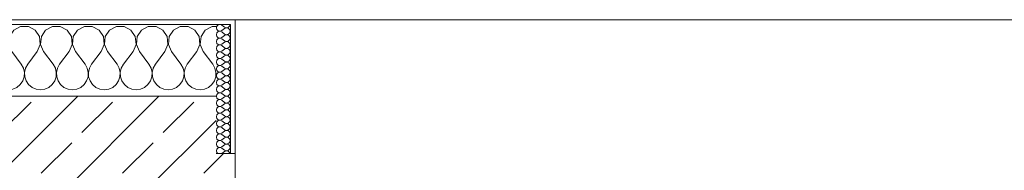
# Model space of a CAD drawing. Header units: metres. Extents: x -3.6 to 84.5, y -11 to 16.8.
# Tile 155 of 228: x 33.09 to 35.146, y 13.54 to 13.855. Entities that reach past the tile are written whole.
import ezdxf

# ---------------------------------------------------------------- set-up
doc = ezdxf.new("R2010")
doc.units = ezdxf.units.M
doc.header["$MEASUREMENT"] = 0
doc.layers.add('604 - Struktur.Wand Aussen', color=7, linetype='Continuous')
pattern_1 = [(0, (0, 0), (0, 0.08660254), [0, -0.05]), (0, (0.025, 0.0433), (0, 0.08660254), [0, -0.05])]

# ---------------------------------------------------------------- blocks, each defined once
blk = doc.blocks.new('*X25')
at = {"layer": '604 - Struktur.Wand Aussen', "color": 7, "linetype": 'Continuous', "lineweight": 5}
for p, q in [((32.3891, 13.833), (32.38, 13.8379)), ((32.4252, 13.8407), (32.4109, 13.833)), ((32.4415, 13.8407), (32.4252, 13.8407)), ((32.4558, 13.833), (32.4415, 13.8407)), ((32.4919, 13.8407), (32.4776, 13.833)), ((32.5081, 13.8407), (32.4919, 13.8407)), ((32.5224, 13.833), (32.5081, 13.8407)), ((32.5585, 13.8407), (32.5442, 13.833)), ((32.5748, 13.8407), (32.5585, 13.8407)), ((32.5891, 13.833), (32.5748, 13.8407)), ((32.6252, 13.8407), (32.6109, 13.833)), ((32.6415, 13.8407), (32.6252, 13.8407)), ((32.6558, 13.833), (32.6415, 13.8407)), ((32.6919, 13.8407), (32.6776, 13.833)), ((32.7081, 13.8407), (32.6919, 13.8407)), ((32.7224, 13.833), (32.7081, 13.8407)), ((32.7585, 13.8407), (32.7442, 13.833)), ((32.7748, 13.8407), (32.7585, 13.8407)), ((32.7891, 13.833), (32.7748, 13.8407)), ((32.8252, 13.8407), (32.8109, 13.833)), ((32.8415, 13.8407), (32.8252, 13.8407)), ((32.8558, 13.833), (32.8415, 13.8407)), ((32.8919, 13.8407), (32.8776, 13.833)), ((32.9081, 13.8407), (32.8919, 13.8407)), ((32.9224, 13.833), (32.9081, 13.8407)), ((32.9585, 13.8407), (32.9442, 13.833)), ((32.9748, 13.8407), (32.9585, 13.8407)), ((32.9891, 13.833), (32.9748, 13.8407)), ((33.0252, 13.8407), (33.0109, 13.833)), ((33.0415, 13.8407), (33.0252, 13.8407)), ((33.0558, 13.833), (33.0415, 13.8407)), ((33.0919, 13.8407), (33.0776, 13.833)), ((33.1081, 13.8407), (33.0919, 13.8407)), ((33.1224, 13.833), (33.1081, 13.8407)), ((33.1585, 13.8407), (33.1442, 13.833)), ((33.1748, 13.8407), (33.1585, 13.8407)), ((33.1891, 13.833), (33.1748, 13.8407)), ((33.2252, 13.8407), (33.2109, 13.833)), ((33.2415, 13.8407), (33.2252, 13.8407)), ((33.2558, 13.833), (33.2415, 13.8407)), ((33.2919, 13.8407), (33.2776, 13.833)), ((33.3081, 13.8407), (33.2919, 13.8407)), ((33.3224, 13.833), (33.3081, 13.8407)), ((33.3585, 13.8407), (33.3442, 13.833)), ((33.3748, 13.8407), (33.3585, 13.8407)), ((33.3891, 13.833), (33.3748, 13.8407)), ((33.4252, 13.8407), (33.4109, 13.833)), ((33.4415, 13.8407), (33.4252, 13.8407)), ((33.4558, 13.833), (33.4415, 13.8407)), ((33.4919, 13.8407), (33.4776, 13.833)), ((33.5, 13.8407), (33.4919, 13.8407)), ((32.3981, 13.8195), (32.3891, 13.833)), ((32.3996, 13.8033), (32.3981, 13.8195)), ((32.4019, 13.8195), (32.4004, 13.8033)), ((32.4109, 13.833), (32.4019, 13.8195)), ((32.4648, 13.8195), (32.4558, 13.833)), ((32.4663, 13.8033), (32.4648, 13.8195)), ((32.4686, 13.8195), (32.467, 13.8033)), ((32.4776, 13.833), (32.4686, 13.8195)), ((32.5314, 13.8195), (32.5224, 13.833)), ((32.533, 13.8033), (32.5314, 13.8195)), ((32.5352, 13.8195), (32.5337, 13.8033)), ((32.5442, 13.833), (32.5352, 13.8195)), ((32.5981, 13.8195), (32.5891, 13.833)), ((32.5996, 13.8033), (32.5981, 13.8195)), ((32.6019, 13.8195), (32.6004, 13.8033)), ((32.6109, 13.833), (32.6019, 13.8195)), ((32.6648, 13.8195), (32.6558, 13.833)), ((32.6663, 13.8033), (32.6648, 13.8195)), ((32.6686, 13.8195), (32.667, 13.8033)), ((32.6776, 13.833), (32.6686, 13.8195)), ((32.7314, 13.8195), (32.7224, 13.833)), ((32.733, 13.8033), (32.7314, 13.8195)), ((32.7352, 13.8195), (32.7337, 13.8033)), ((32.7442, 13.833), (32.7352, 13.8195)), ((32.7981, 13.8195), (32.7891, 13.833)), ((32.7996, 13.8033), (32.7981, 13.8195)), ((32.8019, 13.8195), (32.8004, 13.8033)), ((32.8109, 13.833), (32.8019, 13.8195)), ((32.8648, 13.8195), (32.8558, 13.833)), ((32.8663, 13.8033), (32.8648, 13.8195)), ((32.8686, 13.8195), (32.867, 13.8033)), ((32.8776, 13.833), (32.8686, 13.8195)), ((32.9314, 13.8195), (32.9224, 13.833)), ((32.933, 13.8033), (32.9314, 13.8195)), ((32.9352, 13.8195), (32.9337, 13.8033)), ((32.9442, 13.833), (32.9352, 13.8195)), ((32.9981, 13.8195), (32.9891, 13.833)), ((32.9996, 13.8033), (32.9981, 13.8195)), ((33.0019, 13.8195), (33.0004, 13.8033)), ((33.0109, 13.833), (33.0019, 13.8195)), ((33.0648, 13.8195), (33.0558, 13.833)), ((33.0663, 13.8033), (33.0648, 13.8195)), ((33.0686, 13.8195), (33.067, 13.8033)), ((33.0776, 13.833), (33.0686, 13.8195)), ((33.1314, 13.8195), (33.1224, 13.833)), ((33.133, 13.8033), (33.1314, 13.8195)), ((33.1352, 13.8195), (33.1337, 13.8033)), ((33.1442, 13.833), (33.1352, 13.8195)), ((33.1981, 13.8195), (33.1891, 13.833)), ((33.1996, 13.8033), (33.1981, 13.8195)), ((33.2019, 13.8195), (33.2004, 13.8033)), ((33.2109, 13.833), (33.2019, 13.8195)), ((33.2648, 13.8195), (33.2558, 13.833)), ((33.2663, 13.8033), (33.2648, 13.8195)), ((33.2686, 13.8195), (33.267, 13.8033)), ((33.2776, 13.833), (33.2686, 13.8195)), ((33.3314, 13.8195), (33.3224, 13.833)), ((33.333, 13.8033), (33.3314, 13.8195)), ((33.3352, 13.8195), (33.3337, 13.8033)), ((33.3442, 13.833), (33.3352, 13.8195)), ((33.3981, 13.8195), (33.3891, 13.833)), ((33.3996, 13.8033), (33.3981, 13.8195)), ((33.4019, 13.8195), (33.4004, 13.8033)), ((33.4109, 13.833), (33.4019, 13.8195)), ((33.4648, 13.8195), (33.4558, 13.833)), ((33.4663, 13.8033), (33.4648, 13.8195)), ((33.4686, 13.8195), (33.467, 13.8033)), ((33.4776, 13.833), (33.4686, 13.8195)), ((32.3933, 13.7883), (32.3996, 13.8033)), ((32.4004, 13.8033), (32.4067, 13.7883)), ((32.46, 13.7883), (32.4663, 13.8033)), ((32.467, 13.8033), (32.4733, 13.7883)), ((32.5267, 13.7883), (32.533, 13.8033)), ((32.5337, 13.8033), (32.54, 13.7883)), ((32.5933, 13.7883), (32.5996, 13.8033)), ((32.6004, 13.8033), (32.6067, 13.7883)), ((32.66, 13.7883), (32.6663, 13.8033)), ((32.667, 13.8033), (32.6733, 13.7883)), ((32.7267, 13.7883), (32.733, 13.8033)), ((32.7337, 13.8033), (32.74, 13.7883)), ((32.7933, 13.7883), (32.7996, 13.8033)), ((32.8004, 13.8033), (32.8067, 13.7883)), ((32.86, 13.7883), (32.8663, 13.8033)), ((32.867, 13.8033), (32.8733, 13.7883)), ((32.9267, 13.7883), (32.933, 13.8033)), ((32.9337, 13.8033), (32.94, 13.7883)), ((32.9933, 13.7883), (32.9996, 13.8033)), ((33.0004, 13.8033), (33.0067, 13.7883)), ((33.06, 13.7883), (33.0663, 13.8033)), ((33.067, 13.8033), (33.0733, 13.7883)), ((33.1267, 13.7883), (33.133, 13.8033)), ((33.1337, 13.8033), (33.14, 13.7883)), ((33.1933, 13.7883), (33.1996, 13.8033)), ((33.2004, 13.8033), (33.2067, 13.7883)), ((33.26, 13.7883), (33.2663, 13.8033)), ((33.267, 13.8033), (33.2733, 13.7883)), ((33.3267, 13.7883), (33.333, 13.8033)), ((33.3337, 13.8033), (33.34, 13.7883)), ((33.3933, 13.7883), (33.3996, 13.8033)), ((33.4004, 13.8033), (33.4067, 13.7883)), ((33.46, 13.7883), (33.4663, 13.8033)), ((33.467, 13.8033), (33.4733, 13.7883)), ((32.3933, 13.7883), (32.38, 13.7706)), ((32.4067, 13.7883), (32.4267, 13.7617)), ((32.46, 13.7883), (32.44, 13.7617)), ((32.4733, 13.7883), (32.4933, 13.7617)), ((32.5267, 13.7883), (32.5067, 13.7617)), ((32.54, 13.7883), (32.56, 13.7617)), ((32.5933, 13.7883), (32.5733, 13.7617)), ((32.6067, 13.7883), (32.6267, 13.7617)), ((32.66, 13.7883), (32.64, 13.7617)), ((32.6733, 13.7883), (32.6933, 13.7617)), ((32.7267, 13.7883), (32.7067, 13.7617)), ((32.74, 13.7883), (32.76, 13.7617)), ((32.7933, 13.7883), (32.7733, 13.7617)), ((32.8067, 13.7883), (32.8267, 13.7617)), ((32.86, 13.7883), (32.84, 13.7617)), ((32.8733, 13.7883), (32.8933, 13.7617)), ((32.9267, 13.7883), (32.9067, 13.7617)), ((32.94, 13.7883), (32.96, 13.7617)), ((32.9933, 13.7883), (32.9733, 13.7617)), ((33.0067, 13.7883), (33.0267, 13.7617)), ((33.06, 13.7883), (33.04, 13.7617)), ((33.0733, 13.7883), (33.0933, 13.7617)), ((33.1267, 13.7883), (33.1067, 13.7617)), ((33.14, 13.7883), (33.16, 13.7617)), ((33.1933, 13.7883), (33.1733, 13.7617)), ((33.2067, 13.7883), (33.2267, 13.7617)), ((33.26, 13.7883), (33.24, 13.7617)), ((33.2733, 13.7883), (33.2933, 13.7617)), ((33.3267, 13.7883), (33.3067, 13.7617)), ((33.34, 13.7883), (33.36, 13.7617)), ((33.3933, 13.7883), (33.3733, 13.7617)), ((33.4067, 13.7883), (33.4267, 13.7617)), ((33.46, 13.7883), (33.44, 13.7617)), ((33.4733, 13.7883), (33.4933, 13.7617)), ((32.4311, 13.7536), (32.4267, 13.7617)), ((32.44, 13.7617), (32.4355, 13.7536)), ((32.4978, 13.7536), (32.4933, 13.7617)), ((32.5067, 13.7617), (32.5022, 13.7536)), ((32.5645, 13.7536), (32.56, 13.7617)), ((32.5733, 13.7617), (32.5689, 13.7536)), ((32.6311, 13.7536), (32.6267, 13.7617)), ((32.64, 13.7617), (32.6355, 13.7536)), ((32.6978, 13.7536), (32.6933, 13.7617)), ((32.7067, 13.7617), (32.7022, 13.7536)), ((32.7645, 13.7536), (32.76, 13.7617)), ((32.7733, 13.7617), (32.7689, 13.7536)), ((32.8311, 13.7536), (32.8267, 13.7617)), ((32.84, 13.7617), (32.8355, 13.7536)), ((32.8978, 13.7536), (32.8933, 13.7617)), ((32.9067, 13.7617), (32.9022, 13.7536)), ((32.9645, 13.7536), (32.96, 13.7617)), ((32.9733, 13.7617), (32.9689, 13.7536)), ((33.0311, 13.7536), (33.0267, 13.7617)), ((33.04, 13.7617), (33.0355, 13.7536)), ((33.0978, 13.7536), (33.0933, 13.7617)), ((33.1067, 13.7617), (33.1022, 13.7536)), ((33.1645, 13.7536), (33.16, 13.7617)), ((33.1733, 13.7617), (33.1689, 13.7536)), ((33.2311, 13.7536), (33.2267, 13.7617)), ((33.24, 13.7617), (33.2355, 13.7536)), ((33.2978, 13.7536), (33.2933, 13.7617)), ((33.3067, 13.7617), (33.3022, 13.7536)), ((33.3645, 13.7536), (33.36, 13.7617)), ((33.3733, 13.7617), (33.3689, 13.7536)), ((33.4311, 13.7536), (33.4267, 13.7617)), ((33.44, 13.7617), (33.4355, 13.7536)), ((33.4978, 13.7536), (33.4933, 13.7617)), ((32.4298, 13.7268), (32.4328, 13.7355)), ((32.4332, 13.7447), (32.4311, 13.7536)), ((32.4328, 13.7355), (32.4332, 13.7447)), ((32.4355, 13.7536), (32.4335, 13.7447)), ((32.4335, 13.7447), (32.4339, 13.7355)), ((32.4339, 13.7355), (32.4369, 13.7268)), ((32.4965, 13.7268), (32.4994, 13.7355)), ((32.4999, 13.7447), (32.4978, 13.7536)), ((32.4994, 13.7355), (32.4999, 13.7447)), ((32.5022, 13.7536), (32.5001, 13.7447)), ((32.5001, 13.7447), (32.5006, 13.7355)), ((32.5006, 13.7355), (32.5035, 13.7268)), ((32.5631, 13.7268), (32.5661, 13.7355)), ((32.5665, 13.7447), (32.5645, 13.7536)), ((32.5661, 13.7355), (32.5665, 13.7447)), ((32.5689, 13.7536), (32.5668, 13.7447)), ((32.5668, 13.7447), (32.5672, 13.7355)), ((32.5672, 13.7355), (32.5702, 13.7268)), ((32.6298, 13.7268), (32.6328, 13.7355)), ((32.6332, 13.7447), (32.6311, 13.7536)), ((32.6328, 13.7355), (32.6332, 13.7447)), ((32.6355, 13.7536), (32.6335, 13.7447)), ((32.6335, 13.7447), (32.6339, 13.7355)), ((32.6339, 13.7355), (32.6369, 13.7268)), ((32.6965, 13.7268), (32.6994, 13.7355)), ((32.6999, 13.7447), (32.6978, 13.7536)), ((32.6994, 13.7355), (32.6999, 13.7447)), ((32.7022, 13.7536), (32.7001, 13.7447)), ((32.7001, 13.7447), (32.7006, 13.7355)), ((32.7006, 13.7355), (32.7035, 13.7268)), ((32.7631, 13.7268), (32.7661, 13.7355)), ((32.7665, 13.7447), (32.7645, 13.7536)), ((32.7661, 13.7355), (32.7665, 13.7447)), ((32.7689, 13.7536), (32.7668, 13.7447)), ((32.7668, 13.7447), (32.7672, 13.7355)), ((32.7672, 13.7355), (32.7702, 13.7268)), ((32.8298, 13.7268), (32.8328, 13.7355)), ((32.8332, 13.7447), (32.8311, 13.7536)), ((32.8328, 13.7355), (32.8332, 13.7447)), ((32.8355, 13.7536), (32.8335, 13.7447)), ((32.8335, 13.7447), (32.8339, 13.7355)), ((32.8339, 13.7355), (32.8369, 13.7268)), ((32.8965, 13.7268), (32.8994, 13.7355)), ((32.8999, 13.7447), (32.8978, 13.7536)), ((32.8994, 13.7355), (32.8999, 13.7447)), ((32.9022, 13.7536), (32.9001, 13.7447)), ((32.9001, 13.7447), (32.9006, 13.7355)), ((32.9006, 13.7355), (32.9035, 13.7268)), ((32.9631, 13.7268), (32.9661, 13.7355)), ((32.9665, 13.7447), (32.9645, 13.7536)), ((32.9661, 13.7355), (32.9665, 13.7447)), ((32.9689, 13.7536), (32.9668, 13.7447)), ((32.9668, 13.7447), (32.9672, 13.7355)), ((32.9672, 13.7355), (32.9702, 13.7268)), ((33.0298, 13.7268), (33.0328, 13.7355)), ((33.0332, 13.7447), (33.0311, 13.7536)), ((33.0328, 13.7355), (33.0332, 13.7447)), ((33.0355, 13.7536), (33.0335, 13.7447)), ((33.0335, 13.7447), (33.0339, 13.7355)), ((33.0339, 13.7355), (33.0369, 13.7268)), ((33.0965, 13.7268), (33.0994, 13.7355)), ((33.0999, 13.7447), (33.0978, 13.7536)), ((33.0994, 13.7355), (33.0999, 13.7447)), ((33.1022, 13.7536), (33.1001, 13.7447)), ((33.1001, 13.7447), (33.1006, 13.7355)), ((33.1006, 13.7355), (33.1035, 13.7268)), ((33.1631, 13.7268), (33.1661, 13.7355)), ((33.1665, 13.7447), (33.1645, 13.7536)), ((33.1661, 13.7355), (33.1665, 13.7447)), ((33.1689, 13.7536), (33.1668, 13.7447)), ((33.1668, 13.7447), (33.1672, 13.7355)), ((33.1672, 13.7355), (33.1702, 13.7268)), ((33.2298, 13.7268), (33.2328, 13.7355)), ((33.2332, 13.7447), (33.2311, 13.7536)), ((33.2328, 13.7355), (33.2332, 13.7447)), ((33.2355, 13.7536), (33.2335, 13.7447)), ((33.2335, 13.7447), (33.2339, 13.7355)), ((33.2339, 13.7355), (33.2369, 13.7268)), ((33.2965, 13.7268), (33.2994, 13.7355)), ((33.2999, 13.7447), (33.2978, 13.7536)), ((33.2994, 13.7355), (33.2999, 13.7447)), ((33.3022, 13.7536), (33.3001, 13.7447)), ((33.3001, 13.7447), (33.3006, 13.7355)), ((33.3006, 13.7355), (33.3035, 13.7268)), ((33.3631, 13.7268), (33.3661, 13.7355)), ((33.3665, 13.7447), (33.3645, 13.7536)), ((33.3661, 13.7355), (33.3665, 13.7447)), ((33.3689, 13.7536), (33.3668, 13.7447)), ((33.3668, 13.7447), (33.3672, 13.7355)), ((33.3672, 13.7355), (33.3702, 13.7268)), ((33.4298, 13.7268), (33.4328, 13.7355)), ((33.4332, 13.7447), (33.4311, 13.7536)), ((33.4328, 13.7355), (33.4332, 13.7447)), ((33.4355, 13.7536), (33.4335, 13.7447)), ((33.4335, 13.7447), (33.4339, 13.7355)), ((33.4339, 13.7355), (33.4369, 13.7268)), ((33.4965, 13.7268), (33.4994, 13.7355)), ((33.4999, 13.7447), (33.4978, 13.7536)), ((33.4994, 13.7355), (33.4999, 13.7447)), ((32.38, 13.7154), (32.3825, 13.7133)), ((32.4175, 13.7133), (32.4246, 13.7192)), ((32.4246, 13.7192), (32.4298, 13.7268)), ((32.4369, 13.7268), (32.4421, 13.7192)), ((32.4421, 13.7192), (32.4491, 13.7133)), ((32.4842, 13.7133), (32.4913, 13.7192)), ((32.4913, 13.7192), (32.4965, 13.7268)), ((32.5035, 13.7268), (32.5087, 13.7192)), ((32.5087, 13.7192), (32.5158, 13.7133)), ((32.5509, 13.7133), (32.5579, 13.7192)), ((32.5579, 13.7192), (32.5631, 13.7268)), ((32.5702, 13.7268), (32.5754, 13.7192)), ((32.5754, 13.7192), (32.5825, 13.7133)), ((32.6175, 13.7133), (32.6246, 13.7192)), ((32.6246, 13.7192), (32.6298, 13.7268)), ((32.6369, 13.7268), (32.6421, 13.7192)), ((32.6421, 13.7192), (32.6491, 13.7133)), ((32.6842, 13.7133), (32.6913, 13.7192)), ((32.6913, 13.7192), (32.6965, 13.7268)), ((32.7035, 13.7268), (32.7087, 13.7192)), ((32.7087, 13.7192), (32.7158, 13.7133)), ((32.7509, 13.7133), (32.7579, 13.7192)), ((32.7579, 13.7192), (32.7631, 13.7268)), ((32.7702, 13.7268), (32.7754, 13.7192)), ((32.7754, 13.7192), (32.7825, 13.7133)), ((32.8175, 13.7133), (32.8246, 13.7192)), ((32.8246, 13.7192), (32.8298, 13.7268)), ((32.8369, 13.7268), (32.8421, 13.7192)), ((32.8421, 13.7192), (32.8491, 13.7133)), ((32.8842, 13.7133), (32.8913, 13.7192)), ((32.8913, 13.7192), (32.8965, 13.7268)), ((32.9035, 13.7268), (32.9087, 13.7192)), ((32.9087, 13.7192), (32.9158, 13.7133)), ((32.9509, 13.7133), (32.9579, 13.7192)), ((32.9579, 13.7192), (32.9631, 13.7268)), ((32.9702, 13.7268), (32.9754, 13.7192)), ((32.9754, 13.7192), (32.9825, 13.7133)), ((33.0175, 13.7133), (33.0246, 13.7192)), ((33.0246, 13.7192), (33.0298, 13.7268)), ((33.0369, 13.7268), (33.0421, 13.7192)), ((33.0421, 13.7192), (33.0491, 13.7133)), ((33.0842, 13.7133), (33.0913, 13.7192)), ((33.0913, 13.7192), (33.0965, 13.7268)), ((33.1035, 13.7268), (33.1087, 13.7192)), ((33.1087, 13.7192), (33.1158, 13.7133)), ((33.1509, 13.7133), (33.1579, 13.7192)), ((33.1579, 13.7192), (33.1631, 13.7268)), ((33.1702, 13.7268), (33.1754, 13.7192)), ((33.1754, 13.7192), (33.1825, 13.7133)), ((33.2175, 13.7133), (33.2246, 13.7192)), ((33.2246, 13.7192), (33.2298, 13.7268)), ((33.2369, 13.7268), (33.2421, 13.7192)), ((33.2421, 13.7192), (33.2491, 13.7133)), ((33.2842, 13.7133), (33.2913, 13.7192)), ((33.2913, 13.7192), (33.2965, 13.7268)), ((33.3035, 13.7268), (33.3087, 13.7192)), ((33.3087, 13.7192), (33.3158, 13.7133)), ((33.3509, 13.7133), (33.3579, 13.7192)), ((33.3579, 13.7192), (33.3631, 13.7268)), ((33.3702, 13.7268), (33.3754, 13.7192)), ((33.3754, 13.7192), (33.3825, 13.7133)), ((33.4175, 13.7133), (33.4246, 13.7192)), ((33.4246, 13.7192), (33.4298, 13.7268)), ((33.4369, 13.7268), (33.4421, 13.7192)), ((33.4421, 13.7192), (33.4491, 13.7133)), ((33.4842, 13.7133), (33.4913, 13.7192)), ((33.4913, 13.7192), (33.4965, 13.7268)), ((32.3825, 13.7133), (32.3909, 13.7096)), ((32.3909, 13.7096), (32.4, 13.7083)), ((32.4, 13.7083), (32.4091, 13.7096)), ((32.4091, 13.7096), (32.4175, 13.7133)), ((32.4491, 13.7133), (32.4576, 13.7096)), ((32.4576, 13.7096), (32.4667, 13.7083)), ((32.4667, 13.7083), (32.4758, 13.7096)), ((32.4758, 13.7096), (32.4842, 13.7133)), ((32.5158, 13.7133), (32.5242, 13.7096)), ((32.5242, 13.7096), (32.5333, 13.7083)), ((32.5333, 13.7083), (32.5424, 13.7096)), ((32.5424, 13.7096), (32.5509, 13.7133)), ((32.5825, 13.7133), (32.5909, 13.7096)), ((32.5909, 13.7096), (32.6, 13.7083)), ((32.6, 13.7083), (32.6091, 13.7096)), ((32.6091, 13.7096), (32.6175, 13.7133)), ((32.6491, 13.7133), (32.6576, 13.7096)), ((32.6576, 13.7096), (32.6667, 13.7083)), ((32.6667, 13.7083), (32.6758, 13.7096)), ((32.6758, 13.7096), (32.6842, 13.7133)), ((32.7158, 13.7133), (32.7242, 13.7096)), ((32.7242, 13.7096), (32.7333, 13.7083)), ((32.7333, 13.7083), (32.7424, 13.7096)), ((32.7424, 13.7096), (32.7509, 13.7133)), ((32.7825, 13.7133), (32.7909, 13.7096)), ((32.7909, 13.7096), (32.8, 13.7083)), ((32.8, 13.7083), (32.8091, 13.7096)), ((32.8091, 13.7096), (32.8175, 13.7133)), ((32.8491, 13.7133), (32.8576, 13.7096)), ((32.8576, 13.7096), (32.8667, 13.7083)), ((32.8667, 13.7083), (32.8758, 13.7096)), ((32.8758, 13.7096), (32.8842, 13.7133)), ((32.9158, 13.7133), (32.9242, 13.7096)), ((32.9242, 13.7096), (32.9333, 13.7083)), ((32.9333, 13.7083), (32.9424, 13.7096)), ((32.9424, 13.7096), (32.9509, 13.7133)), ((32.9825, 13.7133), (32.9909, 13.7096)), ((32.9909, 13.7096), (33, 13.7083)), ((33, 13.7083), (33.0091, 13.7096)), ((33.0091, 13.7096), (33.0175, 13.7133)), ((33.0491, 13.7133), (33.0576, 13.7096)), ((33.0576, 13.7096), (33.0667, 13.7083)), ((33.0667, 13.7083), (33.0758, 13.7096)), ((33.0758, 13.7096), (33.0842, 13.7133)), ((33.1158, 13.7133), (33.1242, 13.7096)), ((33.1242, 13.7096), (33.1333, 13.7083)), ((33.1333, 13.7083), (33.1424, 13.7096)), ((33.1424, 13.7096), (33.1509, 13.7133)), ((33.1825, 13.7133), (33.1909, 13.7096)), ((33.1909, 13.7096), (33.2, 13.7083)), ((33.2, 13.7083), (33.2091, 13.7096)), ((33.2091, 13.7096), (33.2175, 13.7133)), ((33.2491, 13.7133), (33.2576, 13.7096)), ((33.2576, 13.7096), (33.2667, 13.7083)), ((33.2667, 13.7083), (33.2758, 13.7096)), ((33.2758, 13.7096), (33.2842, 13.7133)), ((33.3158, 13.7133), (33.3242, 13.7096)), ((33.3242, 13.7096), (33.3333, 13.7083)), ((33.3333, 13.7083), (33.3424, 13.7096)), ((33.3424, 13.7096), (33.3509, 13.7133)), ((33.3825, 13.7133), (33.3909, 13.7096)), ((33.3909, 13.7096), (33.4, 13.7083)), ((33.4, 13.7083), (33.4091, 13.7096)), ((33.4091, 13.7096), (33.4175, 13.7133)), ((33.4491, 13.7133), (33.4576, 13.7096)), ((33.4576, 13.7096), (33.4667, 13.7083)), ((33.4667, 13.7083), (33.4758, 13.7096)), ((33.4758, 13.7096), (33.4842, 13.7133))]:
    blk.add_line(p, q, dxfattribs=at)
blk = doc.blocks.new('*X52')
at = {"layer": '604 - Struktur.Wand Aussen', "color": 7, "linetype": 'Continuous', "lineweight": 5}
for p, q in [((33.5018, 13.8416), (33.5007, 13.8379)), ((33.5007, 13.8379), (33.5018, 13.8341)), ((33.5047, 13.8442), (33.5018, 13.8416)), ((33.5085, 13.845), (33.5047, 13.8442)), ((33.5121, 13.8436), (33.5085, 13.845)), ((33.5121, 13.8436), (33.5179, 13.8393)), ((33.5179, 13.8393), (33.5196, 13.8383)), ((33.5196, 13.8374), (33.5179, 13.8364)), ((33.5196, 13.8383), (33.5215, 13.8379)), ((33.5215, 13.8378), (33.5196, 13.8374)), ((33.5215, 13.8379), (33.5235, 13.838)), ((33.5235, 13.8377), (33.5215, 13.8378)), ((33.5235, 13.838), (33.5253, 13.8386)), ((33.5253, 13.8371), (33.5235, 13.8377)), ((33.5253, 13.8386), (33.527, 13.8397)), ((33.527, 13.836), (33.5253, 13.8371)), ((33.527, 13.8397), (33.5282, 13.8412)), ((33.5282, 13.8412), (33.529, 13.843)), ((33.529, 13.843), (33.5293, 13.845)), ((33.5018, 13.8273), (33.5007, 13.8236)), ((33.5007, 13.8236), (33.5018, 13.8198)), ((33.5018, 13.8341), (33.5047, 13.8315)), ((33.5047, 13.83), (33.5018, 13.8273)), ((33.5018, 13.8198), (33.5047, 13.8172)), ((33.5047, 13.8315), (33.5085, 13.8307)), ((33.5085, 13.8307), (33.5047, 13.83)), ((33.5047, 13.8172), (33.5085, 13.8165)), ((33.5085, 13.8164), (33.5047, 13.8157)), ((33.5085, 13.8307), (33.5121, 13.8321)), ((33.5121, 13.8293), (33.5085, 13.8307)), ((33.5085, 13.8165), (33.5121, 13.8179)), ((33.5121, 13.815), (33.5085, 13.8164)), ((33.5121, 13.8321), (33.5179, 13.8364)), ((33.5121, 13.8293), (33.5179, 13.825)), ((33.5121, 13.8179), (33.5179, 13.8221)), ((33.5179, 13.825), (33.5196, 13.824)), ((33.5196, 13.8231), (33.5179, 13.8221)), ((33.5196, 13.824), (33.5215, 13.8236)), ((33.5215, 13.8235), (33.5196, 13.8231)), ((33.5215, 13.8236), (33.5235, 13.8237)), ((33.5235, 13.8234), (33.5215, 13.8235)), ((33.5235, 13.8237), (33.5253, 13.8243)), ((33.5253, 13.8228), (33.5235, 13.8234)), ((33.5253, 13.8243), (33.527, 13.8254)), ((33.527, 13.8217), (33.5253, 13.8228)), ((33.5282, 13.8345), (33.527, 13.836)), ((33.527, 13.8254), (33.5282, 13.827)), ((33.5282, 13.8202), (33.527, 13.8217)), ((33.529, 13.8327), (33.5282, 13.8345)), ((33.5282, 13.827), (33.529, 13.8288)), ((33.529, 13.8184), (33.5282, 13.8202)), ((33.5293, 13.8307), (33.529, 13.8327)), ((33.529, 13.8288), (33.5293, 13.8307)), ((33.5293, 13.8164), (33.529, 13.8184)), ((33.529, 13.8145), (33.5293, 13.8164)), ((33.5018, 13.813), (33.5007, 13.8093)), ((33.5007, 13.8093), (33.5018, 13.8055)), ((33.5018, 13.7988), (33.5007, 13.795)), ((33.5047, 13.8157), (33.5018, 13.813)), ((33.5018, 13.8055), (33.5047, 13.8029)), ((33.5047, 13.8014), (33.5018, 13.7988)), ((33.5047, 13.8029), (33.5085, 13.8022)), ((33.5085, 13.8021), (33.5047, 13.8014)), ((33.5085, 13.8022), (33.5121, 13.8036)), ((33.5121, 13.8007), (33.5085, 13.8021)), ((33.5121, 13.815), (33.5179, 13.8107)), ((33.5121, 13.8036), (33.5179, 13.8079)), ((33.5121, 13.8007), (33.5179, 13.7964)), ((33.5179, 13.8107), (33.5196, 13.8098)), ((33.5196, 13.8088), (33.5179, 13.8079)), ((33.5179, 13.7964), (33.5196, 13.7955)), ((33.5196, 13.8098), (33.5215, 13.8093)), ((33.5215, 13.8093), (33.5196, 13.8088)), ((33.5215, 13.8093), (33.5235, 13.8094)), ((33.5235, 13.8092), (33.5215, 13.8093)), ((33.5235, 13.8094), (33.5253, 13.81)), ((33.5253, 13.8085), (33.5235, 13.8092)), ((33.5253, 13.81), (33.527, 13.8112)), ((33.527, 13.8074), (33.5253, 13.8085)), ((33.5253, 13.7958), (33.527, 13.7969)), ((33.527, 13.8112), (33.5282, 13.8127)), ((33.5282, 13.8059), (33.527, 13.8074)), ((33.527, 13.7969), (33.5282, 13.7984)), ((33.5282, 13.8127), (33.529, 13.8145)), ((33.529, 13.8041), (33.5282, 13.8059)), ((33.5282, 13.7984), (33.529, 13.8002)), ((33.5293, 13.8021), (33.529, 13.8041)), ((33.529, 13.8002), (33.5293, 13.8021)), ((33.5007, 13.795), (33.5018, 13.7912)), ((33.5018, 13.7845), (33.5007, 13.7807)), ((33.5007, 13.7807), (33.5018, 13.777)), ((33.5018, 13.7912), (33.5047, 13.7886)), ((33.5047, 13.7871), (33.5018, 13.7845)), ((33.5018, 13.777), (33.5047, 13.7743)), ((33.5047, 13.7886), (33.5085, 13.7879)), ((33.5085, 13.7878), (33.5047, 13.7871)), ((33.5085, 13.7879), (33.5121, 13.7893)), ((33.5121, 13.7864), (33.5085, 13.7878)), ((33.5121, 13.7893), (33.5179, 13.7936)), ((33.5121, 13.7864), (33.5179, 13.7821)), ((33.5121, 13.775), (33.5179, 13.7793)), ((33.5196, 13.7945), (33.5179, 13.7936)), ((33.5179, 13.7821), (33.5196, 13.7812)), ((33.5196, 13.7802), (33.5179, 13.7793)), ((33.5196, 13.7955), (33.5215, 13.795)), ((33.5215, 13.795), (33.5196, 13.7945)), ((33.5196, 13.7812), (33.5215, 13.7807)), ((33.5215, 13.7807), (33.5196, 13.7802)), ((33.5215, 13.795), (33.5235, 13.7951)), ((33.5235, 13.7949), (33.5215, 13.795)), ((33.5215, 13.7807), (33.5235, 13.7808)), ((33.5235, 13.7806), (33.5215, 13.7807)), ((33.5235, 13.7951), (33.5253, 13.7958)), ((33.5253, 13.7942), (33.5235, 13.7949)), ((33.5235, 13.7808), (33.5253, 13.7815)), ((33.5253, 13.78), (33.5235, 13.7806)), ((33.527, 13.7931), (33.5253, 13.7942)), ((33.5253, 13.7815), (33.527, 13.7826)), ((33.527, 13.7788), (33.5253, 13.78)), ((33.5282, 13.7916), (33.527, 13.7931)), ((33.527, 13.7826), (33.5282, 13.7841)), ((33.5282, 13.7773), (33.527, 13.7788)), ((33.529, 13.7898), (33.5282, 13.7916)), ((33.5282, 13.7841), (33.529, 13.7859)), ((33.529, 13.7755), (33.5282, 13.7773)), ((33.5293, 13.7879), (33.529, 13.7898)), ((33.529, 13.7859), (33.5293, 13.7879)), ((33.5293, 13.7736), (33.529, 13.7755)), ((33.5018, 13.7702), (33.5007, 13.7664)), ((33.5007, 13.7664), (33.5018, 13.7627)), ((33.5018, 13.7559), (33.5007, 13.7521)), ((33.5047, 13.7728), (33.5018, 13.7702)), ((33.5018, 13.7627), (33.5047, 13.76)), ((33.5047, 13.7585), (33.5018, 13.7559)), ((33.5047, 13.7743), (33.5085, 13.7736)), ((33.5085, 13.7735), (33.5047, 13.7728)), ((33.5047, 13.76), (33.5085, 13.7593)), ((33.5085, 13.7593), (33.5047, 13.7585)), ((33.5085, 13.7736), (33.5121, 13.775)), ((33.5121, 13.7721), (33.5085, 13.7735)), ((33.5085, 13.7593), (33.5121, 13.7607)), ((33.5121, 13.7579), (33.5085, 13.7593)), ((33.5121, 13.7721), (33.5179, 13.7679)), ((33.5121, 13.7607), (33.5179, 13.765)), ((33.5121, 13.7579), (33.5179, 13.7536)), ((33.5179, 13.7679), (33.5196, 13.7669)), ((33.5196, 13.766), (33.5179, 13.765)), ((33.5196, 13.7669), (33.5215, 13.7665)), ((33.5215, 13.7664), (33.5196, 13.766)), ((33.5215, 13.7665), (33.5235, 13.7666)), ((33.5235, 13.7663), (33.5215, 13.7664)), ((33.5235, 13.7666), (33.5253, 13.7672)), ((33.5253, 13.7657), (33.5235, 13.7663)), ((33.5253, 13.7672), (33.527, 13.7683)), ((33.527, 13.7646), (33.5253, 13.7657)), ((33.527, 13.7683), (33.5282, 13.7698)), ((33.5282, 13.763), (33.527, 13.7646)), ((33.527, 13.754), (33.5282, 13.7555)), ((33.5282, 13.7698), (33.529, 13.7716)), ((33.529, 13.7612), (33.5282, 13.763)), ((33.5282, 13.7555), (33.529, 13.7573)), ((33.529, 13.7716), (33.5293, 13.7736)), ((33.5293, 13.7593), (33.529, 13.7612)), ((33.529, 13.7573), (33.5293, 13.7593)), ((33.5007, 13.7521), (33.5018, 13.7484)), ((33.5018, 13.7416), (33.5007, 13.7379)), ((33.5007, 13.7379), (33.5018, 13.7341)), ((33.5018, 13.7484), (33.5047, 13.7458)), ((33.5047, 13.7442), (33.5018, 13.7416)), ((33.5047, 13.7458), (33.5085, 13.745)), ((33.5085, 13.745), (33.5047, 13.7442)), ((33.5085, 13.745), (33.5121, 13.7464)), ((33.5121, 13.7436), (33.5085, 13.745)), ((33.5121, 13.7464), (33.5179, 13.7507)), ((33.5121, 13.7436), (33.5179, 13.7393)), ((33.5121, 13.7321), (33.5179, 13.7364)), ((33.5179, 13.7536), (33.5196, 13.7526)), ((33.5196, 13.7517), (33.5179, 13.7507)), ((33.5179, 13.7393), (33.5196, 13.7383)), ((33.5196, 13.7374), (33.5179, 13.7364)), ((33.5196, 13.7526), (33.5215, 13.7522)), ((33.5215, 13.7521), (33.5196, 13.7517)), ((33.5196, 13.7383), (33.5215, 13.7379)), ((33.5215, 13.7378), (33.5196, 13.7374)), ((33.5215, 13.7522), (33.5235, 13.7523)), ((33.5235, 13.752), (33.5215, 13.7521)), ((33.5215, 13.7379), (33.5235, 13.738)), ((33.5235, 13.7377), (33.5215, 13.7378)), ((33.5235, 13.7523), (33.5253, 13.7529)), ((33.5253, 13.7514), (33.5235, 13.752)), ((33.5235, 13.738), (33.5253, 13.7386)), ((33.5253, 13.7371), (33.5235, 13.7377)), ((33.5253, 13.7529), (33.527, 13.754)), ((33.527, 13.7503), (33.5253, 13.7514)), ((33.5253, 13.7386), (33.527, 13.7397)), ((33.527, 13.736), (33.5253, 13.7371)), ((33.5282, 13.7488), (33.527, 13.7503)), ((33.527, 13.7397), (33.5282, 13.7412)), ((33.5282, 13.7345), (33.527, 13.736)), ((33.529, 13.747), (33.5282, 13.7488)), ((33.5282, 13.7412), (33.529, 13.743)), ((33.529, 13.7327), (33.5282, 13.7345)), ((33.5293, 13.745), (33.529, 13.747)), ((33.529, 13.743), (33.5293, 13.745)), ((33.5018, 13.7273), (33.5007, 13.7236)), ((33.5007, 13.7236), (33.5018, 13.7198)), ((33.5018, 13.7341), (33.5047, 13.7315)), ((33.5047, 13.73), (33.5018, 13.7273)), ((33.5018, 13.7198), (33.5047, 13.7172)), ((33.5047, 13.7157), (33.5018, 13.713)), ((33.5047, 13.7315), (33.5085, 13.7307)), ((33.5085, 13.7307), (33.5047, 13.73)), ((33.5047, 13.7172), (33.5085, 13.7165)), ((33.5085, 13.7164), (33.5047, 13.7157)), ((33.5085, 13.7307), (33.5121, 13.7321)), ((33.5121, 13.7293), (33.5085, 13.7307)), ((33.5085, 13.7165), (33.5121, 13.7179)), ((33.5121, 13.715), (33.5085, 13.7164)), ((33.5121, 13.7293), (33.5179, 13.725)), ((33.5121, 13.7179), (33.5179, 13.7221)), ((33.5121, 13.715), (33.5179, 13.7107)), ((33.5179, 13.725), (33.5196, 13.724)), ((33.5196, 13.7231), (33.5179, 13.7221)), ((33.5196, 13.724), (33.5215, 13.7236)), ((33.5215, 13.7235), (33.5196, 13.7231)), ((33.5215, 13.7236), (33.5235, 13.7237)), ((33.5235, 13.7234), (33.5215, 13.7235)), ((33.5235, 13.7237), (33.5253, 13.7243)), ((33.5253, 13.7228), (33.5235, 13.7234)), ((33.5253, 13.7243), (33.527, 13.7254)), ((33.527, 13.7217), (33.5253, 13.7228)), ((33.527, 13.7254), (33.5282, 13.727)), ((33.5282, 13.7202), (33.527, 13.7217)), ((33.5282, 13.727), (33.529, 13.7288)), ((33.529, 13.7184), (33.5282, 13.7202)), ((33.5282, 13.7127), (33.529, 13.7145)), ((33.5293, 13.7307), (33.529, 13.7327)), ((33.529, 13.7288), (33.5293, 13.7307)), ((33.5293, 13.7164), (33.529, 13.7184)), ((33.529, 13.7145), (33.5293, 13.7164)), ((33.5018, 13.713), (33.5007, 13.7093)), ((33.5007, 13.7093), (33.5018, 13.7055)), ((33.5018, 13.6988), (33.5007, 13.695)), ((33.5007, 13.695), (33.5018, 13.6912)), ((33.5018, 13.7055), (33.5047, 13.7029)), ((33.5047, 13.7014), (33.5018, 13.6988)), ((33.5047, 13.7029), (33.5085, 13.7022)), ((33.5085, 13.7021), (33.5047, 13.7014)), ((33.5085, 13.7022), (33.5121, 13.7036)), ((33.5121, 13.7007), (33.5085, 13.7021)), ((33.5121, 13.7036), (33.5179, 13.7079)), ((33.5121, 13.7007), (33.5179, 13.6964)), ((33.5121, 13.6893), (33.5179, 13.6936)), ((33.5179, 13.7107), (33.5196, 13.7098)), ((33.5196, 13.7088), (33.5179, 13.7079)), ((33.5179, 13.6964), (33.5196, 13.6955)), ((33.5196, 13.6945), (33.5179, 13.6936)), ((33.5196, 13.7098), (33.5215, 13.7093)), ((33.5215, 13.7093), (33.5196, 13.7088)), ((33.5196, 13.6955), (33.5215, 13.695)), ((33.5215, 13.695), (33.5196, 13.6945)), ((33.5215, 13.7093), (33.5235, 13.7094)), ((33.5235, 13.7092), (33.5215, 13.7093)), ((33.5215, 13.695), (33.5235, 13.6951)), ((33.5235, 13.6949), (33.5215, 13.695)), ((33.5235, 13.7094), (33.5253, 13.71)), ((33.5253, 13.7085), (33.5235, 13.7092)), ((33.5235, 13.6951), (33.5253, 13.6958)), ((33.5253, 13.6942), (33.5235, 13.6949)), ((33.5253, 13.71), (33.527, 13.7112)), ((33.527, 13.7074), (33.5253, 13.7085)), ((33.5253, 13.6958), (33.527, 13.6969)), ((33.527, 13.6931), (33.5253, 13.6942)), ((33.527, 13.7112), (33.5282, 13.7127)), ((33.5282, 13.7059), (33.527, 13.7074)), ((33.527, 13.6969), (33.5282, 13.6984)), ((33.5282, 13.6916), (33.527, 13.6931)), ((33.529, 13.7041), (33.5282, 13.7059)), ((33.5282, 13.6984), (33.529, 13.7002)), ((33.5293, 13.7021), (33.529, 13.7041)), ((33.529, 13.7002), (33.5293, 13.7021)), ((33.5018, 13.6845), (33.5007, 13.6807)), ((33.5007, 13.6807), (33.5018, 13.677)), ((33.5018, 13.6912), (33.5047, 13.6886)), ((33.5047, 13.6871), (33.5018, 13.6845)), ((33.5018, 13.677), (33.5047, 13.6743)), ((33.5047, 13.6728), (33.5018, 13.6702)), ((33.5047, 13.6886), (33.5085, 13.6879)), ((33.5085, 13.6878), (33.5047, 13.6871)), ((33.5047, 13.6743), (33.5085, 13.6736)), ((33.5085, 13.6735), (33.5047, 13.6728)), ((33.5085, 13.6879), (33.5121, 13.6893)), ((33.5121, 13.6864), (33.5085, 13.6878)), ((33.5085, 13.6736), (33.5121, 13.675)), ((33.5121, 13.6721), (33.5085, 13.6735)), ((33.5121, 13.6864), (33.5179, 13.6821)), ((33.5121, 13.675), (33.5179, 13.6793)), ((33.5179, 13.6821), (33.5196, 13.6812)), ((33.5196, 13.6802), (33.5179, 13.6793)), ((33.5196, 13.6812), (33.5215, 13.6807)), ((33.5215, 13.6807), (33.5196, 13.6802)), ((33.5215, 13.6807), (33.5235, 13.6808)), ((33.5235, 13.6806), (33.5215, 13.6807)), ((33.5235, 13.6808), (33.5253, 13.6815)), ((33.5253, 13.68), (33.5235, 13.6806)), ((33.5253, 13.6815), (33.527, 13.6826)), ((33.527, 13.6788), (33.5253, 13.68)), ((33.527, 13.6826), (33.5282, 13.6841)), ((33.5282, 13.6773), (33.527, 13.6788)), ((33.529, 13.6898), (33.5282, 13.6916)), ((33.5282, 13.6841), (33.529, 13.6859)), ((33.529, 13.6755), (33.5282, 13.6773)), ((33.5293, 13.6879), (33.529, 13.6898)), ((33.529, 13.6859), (33.5293, 13.6879)), ((33.5293, 13.6736), (33.529, 13.6755)), ((33.529, 13.6716), (33.5293, 13.6736)), ((33.5018, 13.6702), (33.5007, 13.6664)), ((33.5007, 13.6664), (33.5018, 13.6627)), ((33.5018, 13.6559), (33.5007, 13.6521)), ((33.5007, 13.6521), (33.5018, 13.6484)), ((33.5018, 13.6627), (33.5047, 13.66)), ((33.5047, 13.6585), (33.5018, 13.6559)), ((33.5047, 13.66), (33.5085, 13.6593)), ((33.5085, 13.6593), (33.5047, 13.6585)), ((33.5085, 13.6593), (33.5121, 13.6607)), ((33.5121, 13.6579), (33.5085, 13.6593)), ((33.5121, 13.6721), (33.5179, 13.6679)), ((33.5121, 13.6607), (33.5179, 13.665)), ((33.5121, 13.6579), (33.5179, 13.6536)), ((33.5179, 13.6679), (33.5196, 13.6669)), ((33.5196, 13.666), (33.5179, 13.665)), ((33.5179, 13.6536), (33.5196, 13.6526)), ((33.5196, 13.6669), (33.5215, 13.6665)), ((33.5215, 13.6664), (33.5196, 13.666)), ((33.5196, 13.6526), (33.5215, 13.6522)), ((33.5215, 13.6521), (33.5196, 13.6517)), ((33.5215, 13.6665), (33.5235, 13.6666)), ((33.5235, 13.6663), (33.5215, 13.6664)), ((33.5215, 13.6522), (33.5235, 13.6523)), ((33.5235, 13.652), (33.5215, 13.6521)), ((33.5235, 13.6666), (33.5253, 13.6672)), ((33.5253, 13.6657), (33.5235, 13.6663)), ((33.5235, 13.6523), (33.5253, 13.6529)), ((33.5253, 13.6514), (33.5235, 13.652)), ((33.5253, 13.6672), (33.527, 13.6683)), ((33.527, 13.6646), (33.5253, 13.6657)), ((33.5253, 13.6529), (33.527, 13.654)), ((33.527, 13.6683), (33.5282, 13.6698)), ((33.5282, 13.663), (33.527, 13.6646)), ((33.527, 13.654), (33.5282, 13.6555)), ((33.5282, 13.6698), (33.529, 13.6716)), ((33.529, 13.6612), (33.5282, 13.663)), ((33.5282, 13.6555), (33.529, 13.6573)), ((33.5293, 13.6593), (33.529, 13.6612)), ((33.529, 13.6573), (33.5293, 13.6593)), ((33.5018, 13.6416), (33.5007, 13.6379)), ((33.5007, 13.6379), (33.5018, 13.6341)), ((33.5018, 13.6484), (33.5047, 13.6458)), ((33.5047, 13.6442), (33.5018, 13.6416)), ((33.5018, 13.6341), (33.5047, 13.6315)), ((33.5047, 13.6458), (33.5085, 13.645)), ((33.5085, 13.645), (33.5047, 13.6442)), ((33.5047, 13.6315), (33.5085, 13.6307)), ((33.5085, 13.645), (33.5121, 13.6464)), ((33.5121, 13.6436), (33.5085, 13.645)), ((33.5085, 13.6307), (33.5121, 13.6321)), ((33.5121, 13.6464), (33.5179, 13.6507)), ((33.5121, 13.6436), (33.5179, 13.6393)), ((33.5121, 13.6321), (33.5179, 13.6364)), ((33.5196, 13.6517), (33.5179, 13.6507)), ((33.5179, 13.6393), (33.5196, 13.6383)), ((33.5196, 13.6374), (33.5179, 13.6364)), ((33.5196, 13.6383), (33.5215, 13.6379)), ((33.5215, 13.6378), (33.5196, 13.6374)), ((33.5215, 13.6379), (33.5235, 13.638)), ((33.5235, 13.6377), (33.5215, 13.6378)), ((33.5235, 13.638), (33.5253, 13.6386)), ((33.5253, 13.6371), (33.5235, 13.6377)), ((33.527, 13.6503), (33.5253, 13.6514)), ((33.5253, 13.6386), (33.527, 13.6397)), ((33.527, 13.636), (33.5253, 13.6371)), ((33.5282, 13.6488), (33.527, 13.6503)), ((33.527, 13.6397), (33.5282, 13.6412)), ((33.5282, 13.6345), (33.527, 13.636)), ((33.529, 13.647), (33.5282, 13.6488)), ((33.5282, 13.6412), (33.529, 13.643)), ((33.529, 13.6327), (33.5282, 13.6345)), ((33.5293, 13.645), (33.529, 13.647)), ((33.529, 13.643), (33.5293, 13.645)), ((33.5293, 13.6307), (33.529, 13.6327)), ((33.5018, 13.6273), (33.5007, 13.6236)), ((33.5007, 13.6236), (33.5018, 13.6198)), ((33.5018, 13.613), (33.5007, 13.6093)), ((33.5047, 13.63), (33.5018, 13.6273)), ((33.5018, 13.6198), (33.5047, 13.6172)), ((33.5047, 13.6157), (33.5018, 13.613)), ((33.5085, 13.6307), (33.5047, 13.63)), ((33.5047, 13.6172), (33.5085, 13.6165)), ((33.5085, 13.6164), (33.5047, 13.6157)), ((33.5121, 13.6293), (33.5085, 13.6307)), ((33.5085, 13.6165), (33.5121, 13.6179)), ((33.5121, 13.615), (33.5085, 13.6164)), ((33.5121, 13.6293), (33.5179, 13.625)), ((33.5121, 13.6179), (33.5179, 13.6221)), ((33.5121, 13.615), (33.5179, 13.6107)), ((33.5179, 13.625), (33.5196, 13.624)), ((33.5196, 13.6231), (33.5179, 13.6221)), ((33.5196, 13.624), (33.5215, 13.6236)), ((33.5215, 13.6235), (33.5196, 13.6231)), ((33.5215, 13.6236), (33.5235, 13.6237)), ((33.5235, 13.6234), (33.5215, 13.6235)), ((33.5235, 13.6237), (33.5253, 13.6243)), ((33.5253, 13.6228), (33.5235, 13.6234)), ((33.5253, 13.6243), (33.527, 13.6254)), ((33.527, 13.6217), (33.5253, 13.6228)), ((33.5253, 13.61), (33.527, 13.6112)), ((33.527, 13.6254), (33.5282, 13.627)), ((33.5282, 13.6202), (33.527, 13.6217)), ((33.527, 13.6112), (33.5282, 13.6127)), ((33.5282, 13.627), (33.529, 13.6288)), ((33.529, 13.6184), (33.5282, 13.6202)), ((33.5282, 13.6127), (33.529, 13.6145)), ((33.529, 13.6288), (33.5293, 13.6307)), ((33.5293, 13.6164), (33.529, 13.6184)), ((33.529, 13.6145), (33.5293, 13.6164)), ((33.5007, 13.6093), (33.5018, 13.6055)), ((33.5018, 13.5988), (33.5007, 13.595)), ((33.5007, 13.595), (33.5018, 13.5912)), ((33.5018, 13.6055), (33.5047, 13.6029)), ((33.5047, 13.6014), (33.5018, 13.5988)), ((33.5018, 13.5912), (33.5047, 13.5886)), ((33.5047, 13.6029), (33.5085, 13.6022)), ((33.5085, 13.6021), (33.5047, 13.6014)), ((33.5085, 13.6022), (33.5121, 13.6036)), ((33.5121, 13.6007), (33.5085, 13.6021)), ((33.5121, 13.6036), (33.5179, 13.6079)), ((33.5121, 13.6007), (33.5179, 13.5964)), ((33.5121, 13.5893), (33.5179, 13.5936)), ((33.5179, 13.6107), (33.5196, 13.6098)), ((33.5196, 13.6088), (33.5179, 13.6079)), ((33.5179, 13.5964), (33.5196, 13.5955)), ((33.5196, 13.5945), (33.5179, 13.5936)), ((33.5196, 13.6098), (33.5215, 13.6093)), ((33.5215, 13.6093), (33.5196, 13.6088)), ((33.5196, 13.5955), (33.5215, 13.595)), ((33.5215, 13.595), (33.5196, 13.5945)), ((33.5215, 13.6093), (33.5235, 13.6094)), ((33.5235, 13.6092), (33.5215, 13.6093)), ((33.5215, 13.595), (33.5235, 13.5951)), ((33.5235, 13.5949), (33.5215, 13.595)), ((33.5235, 13.6094), (33.5253, 13.61)), ((33.5253, 13.6085), (33.5235, 13.6092)), ((33.5235, 13.5951), (33.5253, 13.5958)), ((33.5253, 13.5942), (33.5235, 13.5949)), ((33.527, 13.6074), (33.5253, 13.6085)), ((33.5253, 13.5958), (33.527, 13.5969)), ((33.527, 13.5931), (33.5253, 13.5942)), ((33.5282, 13.6059), (33.527, 13.6074)), ((33.527, 13.5969), (33.5282, 13.5984)), ((33.5282, 13.5916), (33.527, 13.5931)), ((33.529, 13.6041), (33.5282, 13.6059)), ((33.5282, 13.5984), (33.529, 13.6002)), ((33.529, 13.5898), (33.5282, 13.5916)), ((33.5293, 13.6021), (33.529, 13.6041)), ((33.529, 13.6002), (33.5293, 13.6021)), ((33.5018, 13.5845), (33.5007, 13.5807)), ((33.5007, 13.5807), (33.5018, 13.577)), ((33.5047, 13.5871), (33.5018, 13.5845)), ((33.5018, 13.577), (33.5039, 13.575)), ((33.5047, 13.5886), (33.5085, 13.5879)), ((33.5085, 13.5878), (33.5047, 13.5871)), ((33.5085, 13.5879), (33.5121, 13.5893)), ((33.5121, 13.5864), (33.5085, 13.5878)), ((33.5121, 13.5864), (33.5179, 13.5821)), ((33.5121, 13.575), (33.5179, 13.5793)), ((33.5179, 13.5821), (33.5196, 13.5812)), ((33.5196, 13.5802), (33.5179, 13.5793)), ((33.5196, 13.5812), (33.5215, 13.5807)), ((33.5215, 13.5807), (33.5196, 13.5802)), ((33.5215, 13.5807), (33.5235, 13.5808)), ((33.5235, 13.5806), (33.5215, 13.5807)), ((33.5235, 13.5808), (33.5253, 13.5815)), ((33.5253, 13.58), (33.5235, 13.5806)), ((33.5253, 13.5815), (33.527, 13.5826)), ((33.527, 13.5788), (33.5253, 13.58)), ((33.527, 13.5826), (33.5282, 13.5841)), ((33.5282, 13.5773), (33.527, 13.5788)), ((33.5282, 13.5841), (33.529, 13.5859)), ((33.529, 13.5755), (33.5282, 13.5773)), ((33.5293, 13.5879), (33.529, 13.5898)), ((33.529, 13.5859), (33.5293, 13.5879)), ((33.5291, 13.575), (33.529, 13.5755))]:
    blk.add_line(p, q, dxfattribs=at)

msp = doc.modelspace()

# ---------------------------------------------------------------- hatches: boundary and pattern name
at = {"layer": '604 - Struktur.Wand Aussen', "linetype": 'Continuous', "lineweight": 0, "true_color": 0x000000}
h = msp.add_hatch(dxfattribs=at)
h.set_pattern_fill('Verputz_0001', color=18, style=0, pattern_type=2)
h.set_pattern_definition(pattern_1)
h.paths.add_polyline_path([(32.35, 13.855), (32.35, 13.845), (33.53, 13.845), (33.53, 13.855)])
h = msp.add_hatch(dxfattribs=at)
h.set_pattern_fill('Verputz_0001', color=18, style=0, pattern_type=2)
h.set_pattern_definition(pattern_1)
h.paths.add_polyline_path([(33.53, 13.855), (33.53, 13.575), (33.54, 13.575), (33.54, 13.855)])
h = msp.add_hatch(dxfattribs=at)
h.set_pattern_fill('Beton__Stahlbeton_0001', color=18, style=0, pattern_type=2)
h.set_pattern_definition([(45, (0, 0), (-0.0848528, 0.0848528), []), (45, (-0.04243, 0.04243), (-0.0848528, 0.0848528), [0.09, -0.03])])
h.paths.add_polyline_path([(32.34, 13.505), (32.35, 13.505), (32.35, 13.455), (33.53, 13.455), (33.53, 13.505), (33.54, 13.505), (33.54, 13.575), (33.53, 13.575), (33.5, 13.575), (33.5, 13.695), (32.38, 13.695), (32.38, 13.575), (32.35, 13.575), (32.34, 13.575)])

# ---------------------------------------------------------------- linework, layer by layer
at = {"layer": '604 - Struktur.Wand Aussen', "color": 7, "linetype": 'Continuous', "lineweight": 5}
for p, q in [((33.5, 13.845), (32.38, 13.845)), ((33.5, 13.845), (33.53, 13.845)), ((33.53, 13.855), (33.54, 13.855)), ((33.53, 13.575), (33.53, 13.845)), ((33.53, 13.845), (33.53, 13.575)), ((33.54, 13.855), (33.54, 13.845)), ((33.54, 13.845), (33.54, 13.705)), ((33.54, 13.705), (33.54, 13.695)), ((33.54, 13.695), (33.54, 13.575)), ((33.5, 13.575), (33.53, 13.575)), ((33.53, 13.575), (33.54, 13.575))]:
    msp.add_line(p, q, dxfattribs=at)
at = {"layer": '604 - Struktur.Wand Aussen', "color": 7, "linetype": 'Continuous', "lineweight": 13}
for p, q in [((35.94, 13.855), (33.54, 13.855)), ((33.5, 13.695), (32.38, 13.695)), ((33.54, 13.575), (33.54, 13.505))]:
    msp.add_line(p, q, dxfattribs=at)
at = {"layer": '604 - Struktur.Wand Aussen', "color": 7, "linetype": 'Continuous', "lineweight": 5, "flags": 128}
msp.add_lwpolyline([(33.53, 13.855), (32.35, 13.855)], dxfattribs=at)

# ---------------------------------------------------------------- block references
at = {"layer": '604 - Struktur.Wand Aussen', "color": 7, "lineweight": 18}
for name in ['*X25', '*X52']:
    msp.add_blockref(name, (0, 0), dxfattribs=at)

doc.saveas('drawing.dxf')
